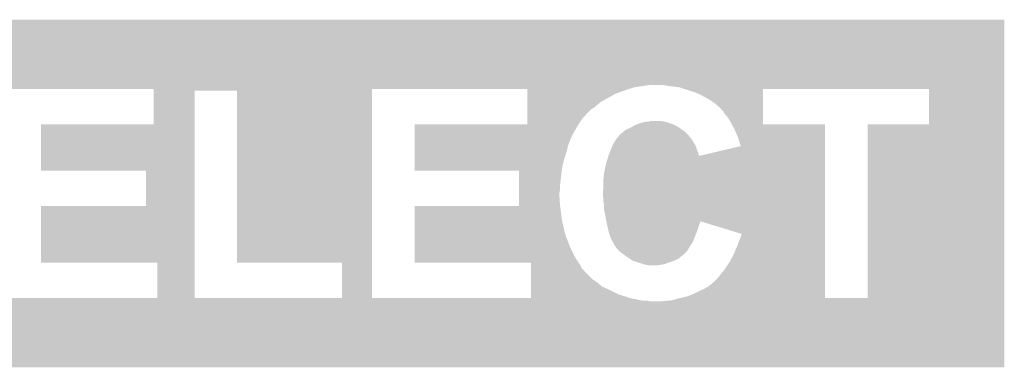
# Model space of a CAD drawing. Extents: x -52 to 48, y -3 to 57.
# Tile 32 of 96: x -43.65 to -39.06, y 40.97 to 42.59. Entities that reach past the tile are written whole.
import ezdxf

# ---------------------------------------------------------------- set-up
doc = ezdxf.new("R2010")
doc.units = 0
doc.layers.add('CLICK_SHIELD_FOR_RED_PITAYA_010', color=11, linetype='CONTINUOUS')

msp = doc.modelspace()

# ---------------------------------------------------------------- linework, layer by layer
at = {"layer": 'CLICK_SHIELD_FOR_RED_PITAYA_010'}
for points in [[(-48.226956, 42.28592), (-48.22695, 42.590688), (-39.060128, 42.28592), (-39.06012, 42.590688)], [(-48.22695, 42.590688), (-48.226948, 42.59072), (-39.06012, 42.590688), (-48.226948, 42.59072)], [(-44.274738, 42.28338), (-44.289978, 42.28592), (-40.73398, 42.28338), (-40.716198, 42.28592)], [(-44.23918, 42.28084), (-44.25696, 42.28338), (-40.75176, 42.28084), (-40.73398, 42.28338)], [(-44.21632, 42.2783), (-44.23918, 42.28084), (-40.76827, 42.2783), (-40.75176, 42.28084)], [(-44.205524, 42.27576), (-44.21632, 42.2783), (-40.78478, 42.27576), (-40.76827, 42.2783)], [(-44.173142, 42.26814), (-44.205524, 42.27576), (-40.809546, 42.26814), (-40.78478, 42.27576)], [(-44.173136, 42.268138), (-44.173142, 42.26814), (-40.809552, 42.268138), (-40.809546, 42.26814)], [(-43.027622, 42.260518), (-43.027622, 42.268138), (-42.00904, 42.260518), (-42.009038, 42.268138)], [(-43.027622, 42.103042), (-43.027622, 42.260518), (-42.837082, 42.103042), (-42.837078, 42.260518)], [(-42.638958, 41.457882), (-42.639002, 42.260518), (-42.009056, 41.457882), (-42.00904, 42.260518)], [(-41.285182, 42.2656), (-41.285182, 42.268138), (-40.8178, 42.2656), (-40.809552, 42.268138)], [(-41.285182, 42.24528), (-41.285182, 42.2656), (-40.873678, 42.24528), (-40.8178, 42.2656)], [(-40.63492, 42.28338), (-40.650158, 42.28592), (-39.060128, 42.28338), (-39.060128, 42.28592)], [(-40.61714, 42.28084), (-40.63492, 42.28338), (-39.060128, 42.28084), (-39.060128, 42.28338)], [(-40.576498, 42.275758), (-40.61714, 42.28084), (-39.060128, 42.275758), (-39.060128, 42.28084)], [(-40.553634, 42.268138), (-40.576498, 42.275758), (-39.060128, 42.268138), (-39.060128, 42.275758)], [(-40.53078, 42.26052), (-40.553634, 42.268138), (-40.18532, 42.26052), (-40.185318, 42.268138)], [(-40.50538, 42.252902), (-40.53078, 42.26052), (-40.18532, 42.252902), (-40.18532, 42.26052)], [(-40.479978, 42.24274), (-40.50538, 42.252902), (-40.185322, 42.24274), (-40.18532, 42.252902)], [(-39.410662, 42.103042), (-39.410662, 42.268138), (-39.06013, 42.103042), (-39.060128, 42.268138)], [(-41.285182, 42.207182), (-41.285182, 42.24528), (-40.942256, 42.207182), (-40.873678, 42.24528)], [(-41.285182, 42.18178), (-41.285182, 42.207182), (-40.97274, 42.18178), (-40.942256, 42.207182)], [(-40.434258, 42.21734), (-40.479978, 42.24274), (-40.185326, 42.21734), (-40.185322, 42.24274)], [(-40.408858, 42.19956), (-40.434258, 42.21734), (-40.185328, 42.19956), (-40.185326, 42.21734)], [(-41.285182, 42.174162), (-41.285182, 42.18178), (-40.985438, 42.174162), (-40.97274, 42.18178)], [(-41.285182, 42.156382), (-41.285182, 42.174162), (-41.00322, 42.156382), (-40.985438, 42.174162)], [(-40.38854, 42.181782), (-40.408858, 42.19956), (-40.18533, 42.181782), (-40.185328, 42.19956)], [(-40.380918, 42.174154), (-40.38854, 42.181782), (-40.18533, 42.174154), (-40.18533, 42.181782)], [(-40.378376, 42.16908), (-40.380918, 42.174154), (-40.185332, 42.16908), (-40.18533, 42.174154)], [(-40.370758, 42.163992), (-40.378376, 42.16908), (-40.185332, 42.163992), (-40.185332, 42.16908)], [(-40.36568, 42.15384), (-40.370758, 42.163992), (-40.185332, 42.15384), (-40.185332, 42.163992)], [(-41.285182, 42.153844), (-41.285182, 42.156382), (-41.008286, 42.153844), (-41.00322, 42.156382)], [(-41.285182, 42.151306), (-41.285182, 42.153844), (-41.0083, 42.151306), (-41.008286, 42.153844)], [(-41.285182, 42.125902), (-41.285182, 42.151306), (-41.031158, 42.125902), (-41.0083, 42.151306)], [(-41.285182, 42.103042), (-41.285182, 42.125902), (-41.045706, 42.103042), (-41.031158, 42.125902)], [(-40.75176, 42.110658), (-40.739058, 42.1132), (-40.627294, 42.110658), (-40.634922, 42.1132)], [(-40.739058, 42.1132), (-40.726362, 42.11574), (-40.634922, 42.1132), (-40.647622, 42.11574)], [(-40.716204, 42.11574), (-40.708582, 42.118278), (-40.647622, 42.11574), (-40.660312, 42.118278)], [(-40.708582, 42.118278), (-40.660322, 42.11828), (-40.660312, 42.118278), (-40.660322, 42.11828)], [(-40.350438, 42.136058), (-40.36568, 42.15384), (-40.185336, 42.136058), (-40.185332, 42.15384)], [(-40.3352, 42.11066), (-40.350438, 42.136058), (-40.185338, 42.11066), (-40.185336, 42.136058)], [(-43.553378, 42.103018), (-43.027622, 42.103042), (-42.837082, 42.103018), (-42.837082, 42.103042)], [(-43.553358, 41.887142), (-43.553378, 42.103018), (-42.837086, 41.887142), (-42.837082, 42.103018)], [(-41.810938, 42.103018), (-41.285182, 42.103042), (-41.045722, 42.103018), (-41.045706, 42.103042)], [(-41.810936, 42.09796), (-41.810938, 42.103018), (-41.04894, 42.09796), (-41.045722, 42.103018)], [(-41.810934, 42.067478), (-41.810936, 42.09796), (-41.06672, 42.067478), (-41.04894, 42.09796)], [(-41.81093, 42.037), (-41.810934, 42.067478), (-41.08196, 42.037), (-41.06672, 42.067478)], [(-40.850312, 42.05732), (-40.83812, 42.06748), (-40.538398, 42.05732), (-40.548562, 42.06748)], [(-40.83812, 42.06748), (-40.828594, 42.0751), (-40.548562, 42.06748), (-40.556186, 42.0751)], [(-40.828594, 42.0751), (-40.82859, 42.075104), (-40.556186, 42.0751), (-40.558728, 42.075104)], [(-40.82859, 42.075104), (-40.82542, 42.077638), (-40.558728, 42.075104), (-40.562528, 42.077638)], [(-40.82542, 42.077638), (-40.81949, 42.08018), (-40.562528, 42.077638), (-40.56634, 42.08018)], [(-40.81949, 42.08018), (-40.807638, 42.08526), (-40.56634, 42.08018), (-40.573112, 42.08526)], [(-40.807638, 42.08526), (-40.80298, 42.087802), (-40.573112, 42.08526), (-40.576502, 42.087802)], [(-40.80298, 42.087802), (-40.784358, 42.09796), (-40.576502, 42.087802), (-40.59428, 42.09796)], [(-40.784358, 42.09796), (-40.779702, 42.1005), (-40.59428, 42.09796), (-40.600206, 42.1005)], [(-40.779702, 42.1005), (-40.76573, 42.10558), (-40.600206, 42.1005), (-40.61206, 42.10558)], [(-40.76573, 42.10558), (-40.75176, 42.110658), (-40.61206, 42.10558), (-40.627294, 42.110658)], [(-40.331108, 42.103062), (-40.3352, 42.11066), (-40.185338, 42.103062), (-40.185338, 42.11066)], [(-40.331096, 42.10304), (-40.331108, 42.103062), (-39.895804, 42.10304), (-40.185338, 42.103062)], [(-40.31742, 42.077642), (-40.331096, 42.10304), (-39.895802, 42.077642), (-39.895804, 42.10304)], [(-40.302178, 42.04208), (-40.31742, 42.077642), (-39.895802, 42.04208), (-39.895802, 42.077642)], [(-39.697682, 41.292782), (-39.697658, 42.103018), (-39.060146, 41.292782), (-39.06013, 42.103018)], [(-39.697658, 42.103018), (-39.410662, 42.103042), (-39.06013, 42.103018), (-39.06013, 42.103042)], [(-41.810928, 42.003982), (-41.81093, 42.037), (-41.094658, 42.003982), (-41.08196, 42.037)], [(-40.8813, 42.01668), (-40.871142, 42.031918), (-40.50792, 42.01668), (-40.517442, 42.031918)], [(-40.871142, 42.031918), (-40.868602, 42.036994), (-40.517442, 42.031918), (-40.520614, 42.036994)], [(-40.868602, 42.036994), (-40.868596, 42.037002), (-40.520614, 42.036994), (-40.52062, 42.037002)], [(-40.868596, 42.037002), (-40.866058, 42.039542), (-40.52062, 42.037002), (-40.522842, 42.039542)], [(-40.866058, 42.039542), (-40.853362, 42.054778), (-40.522842, 42.039542), (-40.536172, 42.054778)], [(-40.853362, 42.054778), (-40.850312, 42.05732), (-40.536172, 42.054778), (-40.538398, 42.05732)], [(-40.289504, 42.001436), (-40.302178, 42.04208), (-39.8958, 42.001436), (-39.895802, 42.04208)], [(-41.810926, 41.9735), (-41.810928, 42.003982), (-41.102282, 41.9735), (-41.094658, 42.003982)], [(-40.901986, 41.96842), (-40.89654, 41.98112), (-40.4876, 41.96842), (-40.492682, 41.98112)], [(-40.89654, 41.98112), (-40.889428, 41.998902), (-40.492682, 41.98112), (-40.49776, 41.998902)], [(-40.889428, 41.998902), (-40.88638, 42.00652), (-40.49776, 41.998902), (-40.502112, 42.00652)], [(-40.88638, 42.00652), (-40.8813, 42.016678), (-40.502112, 42.00652), (-40.507918, 42.016678)], [(-40.8813, 42.016678), (-40.8813, 42.01668), (-40.507918, 42.016678), (-40.50792, 42.01668)], [(-40.482518, 41.955748), (-40.289504, 42.001436), (-39.895798, 41.955748), (-39.8958, 42.001436)], [(-41.810922, 41.943018), (-41.810926, 41.9735), (-41.11244, 41.943018), (-41.102282, 41.9735)], [(-41.81092, 41.91254), (-41.810922, 41.943018), (-41.12006, 41.91254), (-41.11244, 41.943018)], [(-40.91686, 41.922698), (-40.90924, 41.94556), (-39.895798, 41.922698), (-39.895798, 41.94556)], [(-40.90924, 41.94556), (-40.906332, 41.955748), (-39.895798, 41.94556), (-39.895798, 41.955748)], [(-40.906332, 41.955748), (-40.905614, 41.958258), (-40.482518, 41.955748), (-40.482542, 41.958258)], [(-40.905614, 41.958258), (-40.905608, 41.958282), (-40.482542, 41.958258), (-40.485058, 41.958282)], [(-40.905608, 41.958282), (-40.904162, 41.96334), (-40.485058, 41.958282), (-40.48506, 41.96334)], [(-40.904162, 41.963344), (-40.901986, 41.96842), (-40.485062, 41.963344), (-40.4876, 41.96842)], [(-40.904162, 41.96334), (-40.904162, 41.963344), (-40.48506, 41.96334), (-40.485062, 41.963344)], [(-43.063162, 41.887118), (-43.553358, 41.887142), (-42.837086, 41.887118), (-42.837086, 41.887142)], [(-43.063182, 41.722042), (-43.063162, 41.887118), (-42.83709, 41.722042), (-42.837086, 41.887118)], [(-41.810918, 41.887142), (-41.81092, 41.91254), (-41.124294, 41.887142), (-41.12006, 41.91254)], [(-41.323262, 41.887118), (-41.810918, 41.887142), (-41.124298, 41.887118), (-41.124294, 41.887142)], [(-41.323266, 41.85666), (-41.323264, 41.88206), (-41.12768, 41.85666), (-41.12514, 41.88206)], [(-41.323264, 41.88206), (-41.323262, 41.887118), (-41.12514, 41.88206), (-41.124298, 41.887118)], [(-40.92702, 41.874442), (-40.92194, 41.89984), (-39.895796, 41.874442), (-39.895796, 41.89984)], [(-40.92194, 41.89984), (-40.91686, 41.922698), (-39.895796, 41.89984), (-39.895798, 41.922698)], [(-41.32327, 41.8338), (-41.323266, 41.85666), (-41.13022, 41.8338), (-41.12768, 41.85666)], [(-40.92956, 41.849042), (-40.92702, 41.874442), (-39.895794, 41.849042), (-39.895796, 41.874442)], [(-40.92956, 41.81856), (-40.92956, 41.849042), (-39.895794, 41.81856), (-39.895794, 41.849042)], [(-41.323276, 41.782998), (-41.323274, 41.795702), (-41.1353, 41.782998), (-41.13276, 41.795702)], [(-41.323274, 41.795702), (-41.323272, 41.81348), (-41.13276, 41.795702), (-41.13276, 41.81348)], [(-41.323272, 41.81348), (-41.32327, 41.8338), (-41.13276, 41.81348), (-41.13022, 41.8338)], [(-40.9321, 41.785542), (-40.92956, 41.81856), (-39.895792, 41.785542), (-39.895794, 41.81856)], [(-41.323282, 41.72966), (-41.323276, 41.772838), (-41.13276, 41.72966), (-41.1353, 41.772838)], [(-41.323276, 41.772838), (-41.323276, 41.782998), (-41.1353, 41.772838), (-41.1353, 41.782998)], [(-40.9321, 41.767758), (-40.9321, 41.785542), (-39.895792, 41.767758), (-39.895792, 41.785542)], [(-40.92956, 41.757598), (-40.9321, 41.767758), (-39.895792, 41.757598), (-39.895792, 41.767758)], [(-40.92956, 41.74236), (-40.92956, 41.757598), (-39.895792, 41.74236), (-39.895792, 41.757598)], [(-43.553378, 41.722018), (-43.063182, 41.722042), (-42.83709, 41.722018), (-42.83709, 41.722042)], [(-43.553358, 41.457882), (-43.553378, 41.722018), (-42.837096, 41.457882), (-42.83709, 41.722018)], [(-41.810938, 41.722018), (-41.323282, 41.722042), (-41.13174, 41.722018), (-41.131744, 41.722042)], [(-41.810932, 41.65346), (-41.810938, 41.722018), (-41.1226, 41.65346), (-41.13174, 41.722018)], [(-41.323282, 41.722042), (-41.323282, 41.72966), (-41.131744, 41.722042), (-41.13276, 41.72966)], [(-40.92702, 41.722038), (-40.92956, 41.74236), (-39.89579, 41.722038), (-39.895792, 41.74236)], [(-40.92702, 41.704258), (-40.92702, 41.722038), (-39.89579, 41.704258), (-39.89579, 41.722038)], [(-40.92194, 41.68394), (-40.92702, 41.704258), (-39.89579, 41.68394), (-39.89579, 41.704258)], [(-41.81093, 41.6179), (-41.810932, 41.65346), (-41.11498, 41.6179), (-41.1226, 41.65346)], [(-40.91611, 41.650914), (-40.92194, 41.68394), (-39.895788, 41.650914), (-39.89579, 41.68394)], [(-41.810926, 41.587422), (-41.81093, 41.6179), (-41.10736, 41.587422), (-41.11498, 41.6179)], [(-40.91432, 41.64076), (-40.91611, 41.650914), (-40.480812, 41.64076), (-40.47742, 41.650914)], [(-40.907744, 41.612818), (-40.91432, 41.64076), (-40.49014, 41.612818), (-40.480812, 41.64076)], [(-40.90416, 41.597582), (-40.907744, 41.612818), (-40.496002, 41.597582), (-40.49014, 41.612818)], [(-40.286942, 41.592484), (-40.47742, 41.650914), (-39.895786, 41.592484), (-39.895788, 41.650914)], [(-41.810924, 41.5544), (-41.810926, 41.587422), (-41.09466, 41.5544), (-41.10736, 41.587422)], [(-40.898232, 41.5798), (-40.90416, 41.597582), (-40.50284, 41.5798), (-40.496002, 41.597582)], [(-40.89654, 41.57472), (-40.898232, 41.5798), (-40.504872, 41.57472), (-40.50284, 41.5798)], [(-40.88638, 41.554402), (-40.89654, 41.57472), (-40.513, 41.554402), (-40.504872, 41.57472)], [(-40.29964, 41.551862), (-40.28948, 41.57726), (-39.895786, 41.551862), (-39.895786, 41.57726)], [(-40.28948, 41.57726), (-40.286942, 41.584878), (-39.895786, 41.57726), (-39.895786, 41.584878)], [(-40.286942, 41.584878), (-40.286942, 41.592484), (-39.895786, 41.584878), (-39.895786, 41.592484)], [(-41.810922, 41.529), (-41.810924, 41.5544), (-41.0845, 41.529), (-41.09466, 41.5544)], [(-41.810918, 41.48328), (-41.810922, 41.529), (-41.061638, 41.48328), (-41.0845, 41.529)], [(-40.886378, 41.5544), (-40.88638, 41.554402), (-40.513, 41.5544), (-40.513, 41.554402)], [(-40.87622, 41.53662), (-40.886378, 41.5544), (-40.524854, 41.53662), (-40.513, 41.5544)], [(-40.872828, 41.53154), (-40.87622, 41.53662), (-40.52824, 41.53154), (-40.524854, 41.53662)], [(-40.866048, 41.52138), (-40.872828, 41.53154), (-40.534046, 41.52138), (-40.52824, 41.53154)], [(-40.863522, 41.521358), (-40.866048, 41.52138), (-40.53406, 41.521358), (-40.534046, 41.52138)], [(-40.863514, 41.518832), (-40.863522, 41.521358), (-40.535502, 41.518832), (-40.53406, 41.521358)], [(-40.858444, 41.513764), (-40.863514, 41.518832), (-40.538398, 41.513764), (-40.535502, 41.518832)], [(-40.31996, 41.501058), (-40.31234, 41.52138), (-39.895784, 41.501058), (-39.895784, 41.52138)], [(-40.31234, 41.52138), (-40.30472, 41.53662), (-39.895784, 41.52138), (-39.895784, 41.53662)], [(-40.30472, 41.53662), (-40.29964, 41.551862), (-39.895784, 41.53662), (-39.895786, 41.551862)], [(-41.810918, 41.46296), (-41.810918, 41.48328), (-41.04894, 41.46296), (-41.061638, 41.48328)], [(-40.85336, 41.50868), (-40.858444, 41.513764), (-40.543482, 41.50868), (-40.538398, 41.513764)], [(-40.83812, 41.49852), (-40.85336, 41.50868), (-40.553642, 41.49852), (-40.543482, 41.50868)], [(-40.831348, 41.493442), (-40.83812, 41.49852), (-40.55872, 41.493442), (-40.553642, 41.49852)], [(-40.8178, 41.48328), (-40.831348, 41.493442), (-40.571786, 41.48328), (-40.55872, 41.493442)], [(-40.806372, 41.475662), (-40.8178, 41.48328), (-40.58158, 41.475662), (-40.571786, 41.48328)], [(-40.79494, 41.46804), (-40.806372, 41.475662), (-40.598728, 41.46804), (-40.58158, 41.475662)], [(-40.34028, 41.46296), (-40.31996, 41.501058), (-39.895782, 41.46296), (-39.895784, 41.501058)], [(-43.009822, 41.457858), (-43.553358, 41.457882), (-42.837096, 41.457858), (-42.837096, 41.457882)], [(-43.009844, 41.292802), (-43.009822, 41.457858), (-42.837098, 41.292802), (-42.837096, 41.457858)], [(-42.148762, 41.457858), (-42.638958, 41.457882), (-42.009056, 41.457858), (-42.009056, 41.457882)], [(-42.148784, 41.292802), (-42.148762, 41.457858), (-42.009058, 41.292802), (-42.009056, 41.457858)], [(-41.810918, 41.457882), (-41.810918, 41.46296), (-41.045554, 41.457882), (-41.04894, 41.46296)], [(-41.267382, 41.457858), (-41.810918, 41.457882), (-41.045538, 41.457858), (-41.045554, 41.457882)], [(-41.267388, 41.422322), (-41.267386, 41.432486), (-41.021002, 41.422322), (-41.031162, 41.432486)], [(-41.267386, 41.432486), (-41.267384, 41.447722), (-41.031162, 41.432486), (-41.038782, 41.447722)], [(-41.267384, 41.447722), (-41.267382, 41.457858), (-41.038782, 41.447722), (-41.045538, 41.457858)], [(-40.78732, 41.4655), (-40.79494, 41.46804), (-40.604442, 41.4655), (-40.598728, 41.46804)], [(-40.76446, 41.45788), (-40.78732, 41.4655), (-40.6273, 41.45788), (-40.604442, 41.4655)], [(-40.7397, 41.450262), (-40.76446, 41.45788), (-40.647616, 41.450262), (-40.6273, 41.45788)], [(-40.731438, 41.44772), (-40.7397, 41.450262), (-40.6654, 41.44772), (-40.647616, 41.450262)], [(-40.713658, 41.44518), (-40.731438, 41.44772), (-40.680638, 41.44518), (-40.6654, 41.44772)], [(-40.39616, 41.38676), (-40.36568, 41.42486), (-39.89578, 41.38676), (-39.895782, 41.42486)], [(-40.36568, 41.42486), (-40.34028, 41.46296), (-39.895782, 41.42486), (-39.895782, 41.46296)], [(-41.267396, 41.36644), (-41.267392, 41.384222), (-40.96004, 41.36644), (-40.985442, 41.384222)], [(-41.267392, 41.384222), (-41.267388, 41.4147), (-40.985442, 41.384222), (-41.01592, 41.4147)], [(-41.267388, 41.4147), (-41.267388, 41.422322), (-41.01592, 41.4147), (-41.021002, 41.422322)], [(-40.41394, 41.36898), (-40.39616, 41.38676), (-39.89578, 41.36898), (-39.89578, 41.38676)], [(-41.267402, 41.32072), (-41.2674, 41.33342), (-40.8813, 41.32072), (-40.9067, 41.33342)], [(-41.2674, 41.33342), (-41.267398, 41.346122), (-40.9067, 41.33342), (-40.93464, 41.346122)], [(-41.267398, 41.346122), (-41.267396, 41.36644), (-40.93464, 41.346122), (-40.96004, 41.36644)], [(-40.50284, 41.31564), (-40.47236, 41.33088), (-39.895778, 41.31564), (-39.895778, 41.33088)], [(-40.47236, 41.33088), (-40.45966, 41.33596), (-39.895778, 41.33088), (-39.895778, 41.33596)], [(-40.45966, 41.33596), (-40.452042, 41.341038), (-39.895778, 41.33596), (-39.895778, 41.341038)], [(-40.452042, 41.341038), (-40.441886, 41.346118), (-39.895778, 41.341038), (-39.895778, 41.346118)], [(-40.441886, 41.346118), (-40.434268, 41.353734), (-39.895778, 41.346118), (-39.895778, 41.353734)], [(-40.434268, 41.353734), (-40.431726, 41.35374), (-39.895778, 41.353734), (-39.895778, 41.35374)], [(-40.431726, 41.35374), (-40.41394, 41.36898), (-39.895778, 41.35374), (-39.89578, 41.36898)], [(-44.206162, 41.28262), (-44.188382, 41.28516), (-40.75938, 41.28262), (-40.76954, 41.28516)], [(-44.188382, 41.28516), (-44.18076, 41.2877), (-40.76954, 41.28516), (-40.7797, 41.2877)], [(-44.18076, 41.2877), (-44.173142, 41.290238), (-40.7797, 41.2877), (-40.792384, 41.290238)], [(-44.173142, 41.290238), (-44.1579, 41.29278), (-40.792384, 41.290238), (-40.80509, 41.29278)], [(-44.1579, 41.29278), (-44.157792, 41.292802), (-43.009844, 41.29278), (-43.751498, 41.292802)], [(-43.009844, 41.29278), (-43.009844, 41.292802), (-42.148784, 41.29278), (-42.837098, 41.292802)], [(-42.148784, 41.29278), (-42.148784, 41.292802), (-41.267404, 41.29278), (-42.009058, 41.292802)], [(-41.267404, 41.3004), (-41.267402, 41.30802), (-40.82796, 41.3004), (-40.85336, 41.30802)], [(-41.267404, 41.292782), (-41.267404, 41.3004), (-40.8051, 41.292782), (-40.82796, 41.3004)], [(-41.267404, 41.29278), (-41.267404, 41.292782), (-40.80509, 41.29278), (-40.8051, 41.292782)], [(-41.267402, 41.30802), (-41.267402, 41.32072), (-40.85336, 41.30802), (-40.8813, 41.32072)], [(-40.609522, 41.28262), (-40.584118, 41.29024), (-39.060146, 41.28262), (-39.060146, 41.29024)], [(-40.584118, 41.29024), (-40.572682, 41.292782), (-39.060146, 41.29024), (-39.060146, 41.292782)], [(-40.572682, 41.292782), (-40.572592, 41.292802), (-39.697682, 41.292782), (-39.895778, 41.292802)], [(-40.572592, 41.292802), (-40.56126, 41.29532), (-39.895778, 41.292802), (-39.895778, 41.29532)], [(-40.56126, 41.29532), (-40.540942, 41.3004), (-39.895778, 41.29532), (-39.895778, 41.3004)], [(-40.540942, 41.3004), (-40.52062, 41.30802), (-39.895778, 41.3004), (-39.895778, 41.30802)], [(-40.52062, 41.30802), (-40.50284, 41.31564), (-39.895778, 41.30802), (-39.895778, 41.31564)], [(-48.22698, 40.970232), (-48.226974, 41.275), (-39.060152, 40.970232), (-39.060146, 41.275)], [(-44.310298, 41.275), (-44.26458, 41.27754), (-39.060146, 41.275), (-39.060146, 41.27754)], [(-44.26458, 41.27754), (-44.22394, 41.28008), (-40.711122, 41.27754), (-40.723822, 41.28008)], [(-44.22394, 41.28008), (-44.206162, 41.28262), (-40.73906, 41.28008), (-40.75938, 41.28262)], [(-40.662858, 41.27754), (-40.63492, 41.28008), (-39.060146, 41.27754), (-39.060146, 41.28008)], [(-40.63492, 41.28008), (-40.609522, 41.28262), (-39.060146, 41.28008), (-39.060146, 41.28262)], [(-39.060152, 40.9702), (-48.22698, 40.970232), (-39.060152, 40.9702), (-39.060152, 40.970232)]]:
    msp.add_solid(points, dxfattribs=at)

doc.saveas('drawing.dxf')
